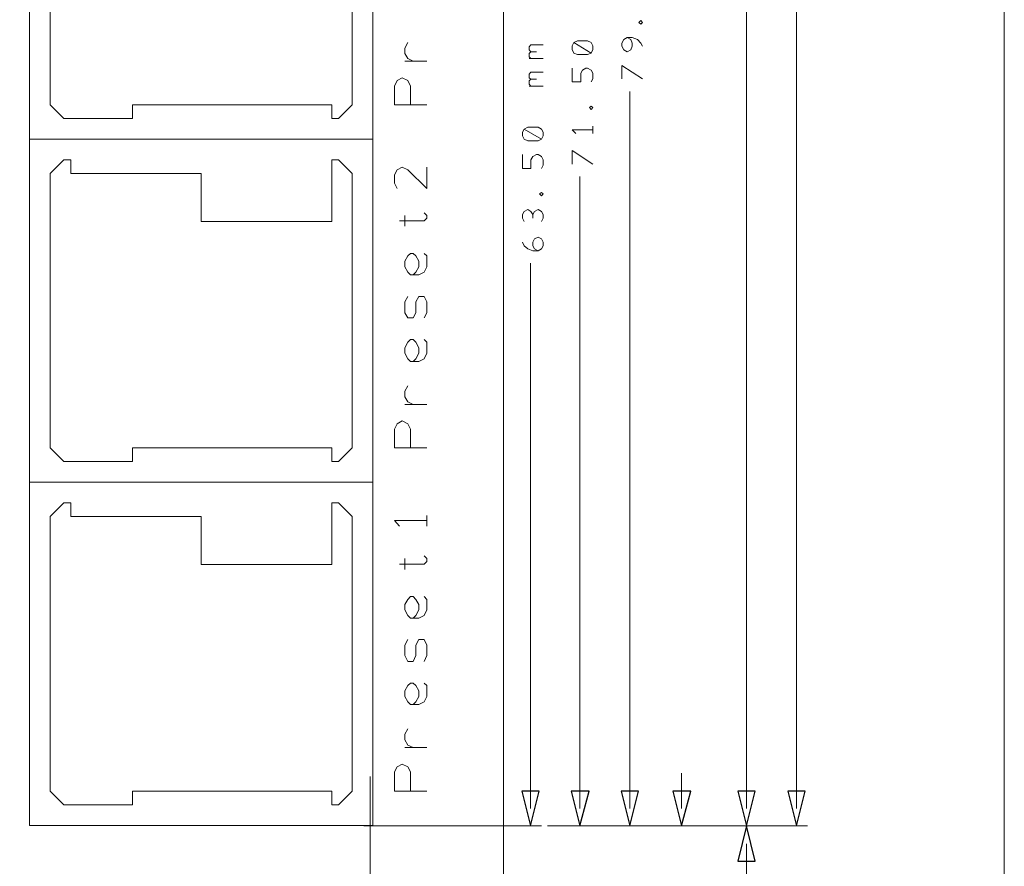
# Model space of a CAD drawing. Header units: millimetres. Extents: x -38 to 46, y -120 to 119.
# Tile 12 of 23: x 0 to 46, y -68 to -29. Entities that reach past the tile are written whole.
import ezdxf

# ---------------------------------------------------------------- set-up
doc = ezdxf.new("R2010")
doc.units = ezdxf.units.MM
doc.header["$MEASUREMENT"] = 0
doc.layers.add('Ebene 1', color=7, linetype='Continuous')

msp = doc.modelspace()

# ---------------------------------------------------------------- linework, layer by layer
at = {"layer": 'Ebene 1', "lineweight": 20}
for points, knots in [([(22.3873, 104.4081), (22.3873, 104.4081), (-37.6202, 104.4081), (-37.6202, 104.4081), (-37.6202, 104.4081), (-37.6202, 104.4081), (-37.6202, -109.9044), (-37.6202, -109.9044), (-37.6202, -109.9044), (-37.6202, -109.9044), (22.3873, -109.9044), (22.3873, -109.9044), (22.3873, -109.9044), (22.3873, -109.9044), (22.3873, 104.4081), (22.3873, 104.4081)], [0, 0, 0, 0, 0.2, 0.2, 0.2, 0.2, 0.4, 0.4, 0.4, 0.4, 0.6, 0.6, 0.6, 0.6, 1, 1, 1, 1]), ([(0.4798, -34.6569), (0.4798, -34.6569), (16.3548, -34.6569), (16.3548, -34.6569), (16.3548, -34.6569), (16.3548, -34.6569), (16.3548, -18.7819), (16.3548, -18.7819), (16.3548, -18.7819), (16.3548, -18.7819), (0.4798, -18.7819), (0.4798, -18.7819), (0.4798, -18.7819), (0.4798, -18.7819), (0.4798, -34.6569), (0.4798, -34.6569)], [0, 0, 0, 0, 0.2, 0.2, 0.2, 0.2, 0.4, 0.4, 0.4, 0.4, 0.6, 0.6, 0.6, 0.6, 1, 1, 1, 1]), ([(15.4023, -33.0694), (15.4023, -33.0694), (15.4023, -20.3694), (15.4023, -20.3694), (15.4023, -20.3694), (15.4023, -20.3694), (14.7673, -19.7344), (14.7673, -19.7344), (14.7673, -19.7344), (14.7673, -19.7344), (14.4498, -19.7344), (14.4498, -19.7344), (14.4498, -19.7344), (14.4498, -19.7344), (14.4498, -22.5919), (14.4498, -22.5919), (14.4498, -22.5919), (14.4498, -22.5919), (8.4173, -22.5919), (8.4173, -22.5919), (8.4173, -22.5919), (8.4173, -22.5919), (8.4173, -20.3694), (8.4173, -20.3694), (8.4173, -20.3694), (8.4173, -20.3694), (2.3848, -20.3694), (2.3848, -20.3694), (2.3848, -20.3694), (2.3848, -20.3694), (2.3848, -19.7344), (2.3848, -19.7344), (2.3848, -19.7344), (2.3848, -19.7344), (2.0673, -19.7344), (2.0673, -19.7344), (2.0673, -19.7344), (2.0673, -19.7344), (1.4323, -20.3694), (1.4323, -20.3694), (1.4323, -20.3694), (1.4323, -20.3694), (1.4323, -33.0694), (1.4323, -33.0694), (1.4323, -33.0694), (1.4323, -33.0694), (2.0673, -33.7044), (2.0673, -33.7044), (2.0673, -33.7044), (2.0673, -33.7044), (5.2423, -33.7044), (5.2423, -33.7044), (5.2423, -33.7044), (5.2423, -33.7044), (5.2423, -33.0694), (5.2423, -33.0694), (5.2423, -33.0694), (5.2423, -33.0694), (14.4498, -33.0694), (14.4498, -33.0694), (14.4498, -33.0694), (14.4498, -33.0694), (14.4498, -33.7044), (14.4498, -33.7044), (14.4498, -33.7044), (14.4498, -33.7044), (14.7673, -33.7044), (14.7673, -33.7044), (14.7673, -33.7044), (14.7673, -33.7044), (15.4023, -33.0694), (15.4023, -33.0694)], [0, 0, 0, 0, 0.0526316, 0.0526316, 0.0526316, 0.0526316, 0.1052632, 0.1052632, 0.1052632, 0.1052632, 0.1578947, 0.1578947, 0.1578947, 0.1578947, 0.2105263, 0.2105263, 0.2105263, 0.2105263, 0.2631579, 0.2631579, 0.2631579, 0.2631579, 0.3157895, 0.3157895, 0.3157895, 0.3157895, 0.3684211, 0.3684211, 0.3684211, 0.3684211, 0.4210526, 0.4210526, 0.4210526, 0.4210526, 0.4736842, 0.4736842, 0.4736842, 0.4736842, 0.5263158, 0.5263158, 0.5263158, 0.5263158, 0.5789474, 0.5789474, 0.5789474, 0.5789474, 0.6315789, 0.6315789, 0.6315789, 0.6315789, 0.6842105, 0.6842105, 0.6842105, 0.6842105, 0.7368421, 0.7368421, 0.7368421, 0.7368421, 0.7894737, 0.7894737, 0.7894737, 0.7894737, 0.8421053, 0.8421053, 0.8421053, 0.8421053, 0.8947368, 0.8947368, 0.8947368, 0.8947368, 1, 1, 1, 1]), ([(18.2174, -31.0586), (18.2174, -31.0586), (17.9634, -30.9316), (17.9634, -30.9316), (17.9634, -30.9316), (17.9634, -30.9316), (17.8364, -30.6987), (17.8364, -30.6987), (17.8364, -30.6987), (17.8364, -30.6987), (17.8364, -30.4447), (17.8364, -30.4447), (17.8364, -30.4447), (17.8364, -30.4447), (17.9634, -30.1907), (17.9634, -30.1907)], [0, 0, 0, 0, 0.2, 0.2, 0.2, 0.2, 0.4, 0.4, 0.4, 0.4, 0.6, 0.6, 0.6, 0.6, 1, 1, 1, 1]), ([(18.8524, -33.0694), (18.8524, -33.0694), (17.3496, -33.0694), (17.3496, -33.0694), (17.3496, -33.0694), (17.3496, -33.0694), (17.3496, -32.2016), (17.3496, -32.2016), (17.3496, -32.2016), (17.3496, -32.2016), (17.4766, -31.9476), (17.4766, -31.9476), (17.4766, -31.9476), (17.4766, -31.9476), (17.7094, -31.8206), (17.7094, -31.8206), (17.7094, -31.8206), (17.7094, -31.8206), (17.9634, -31.9476), (17.9634, -31.9476), (17.9634, -31.9476), (17.9634, -31.9476), (18.0904, -32.2016), (18.0904, -32.2016), (18.0904, -32.2016), (18.0904, -32.2016), (18.0904, -33.0694), (18.0904, -33.0694)], [0, 0, 0, 0, 0.125, 0.125, 0.125, 0.125, 0.25, 0.25, 0.25, 0.25, 0.375, 0.375, 0.375, 0.375, 0.5, 0.5, 0.5, 0.5, 0.625, 0.625, 0.625, 0.625, 0.75, 0.75, 0.75, 0.75, 1, 1, 1, 1]), ([(0.4798, -50.5319), (0.4798, -50.5319), (16.3548, -50.5319), (16.3548, -50.5319), (16.3548, -50.5319), (16.3548, -50.5319), (16.3548, -34.6569), (16.3548, -34.6569), (16.3548, -34.6569), (16.3548, -34.6569), (0.4798, -34.6569), (0.4798, -34.6569), (0.4798, -34.6569), (0.4798, -34.6569), (0.4798, -50.5319), (0.4798, -50.5319)], [0, 0, 0, 0, 0.2, 0.2, 0.2, 0.2, 0.4, 0.4, 0.4, 0.4, 0.6, 0.6, 0.6, 0.6, 1, 1, 1, 1]), ([(15.4023, -48.9444), (15.4023, -48.9444), (15.4023, -36.2444), (15.4023, -36.2444), (15.4023, -36.2444), (15.4023, -36.2444), (14.7673, -35.6094), (14.7673, -35.6094), (14.7673, -35.6094), (14.7673, -35.6094), (14.4498, -35.6094), (14.4498, -35.6094), (14.4498, -35.6094), (14.4498, -35.6094), (14.4498, -38.4669), (14.4498, -38.4669), (14.4498, -38.4669), (14.4498, -38.4669), (8.4173, -38.4669), (8.4173, -38.4669), (8.4173, -38.4669), (8.4173, -38.4669), (8.4173, -36.2444), (8.4173, -36.2444), (8.4173, -36.2444), (8.4173, -36.2444), (2.3848, -36.2444), (2.3848, -36.2444), (2.3848, -36.2444), (2.3848, -36.2444), (2.3848, -35.6094), (2.3848, -35.6094), (2.3848, -35.6094), (2.3848, -35.6094), (2.0673, -35.6094), (2.0673, -35.6094), (2.0673, -35.6094), (2.0673, -35.6094), (1.4323, -36.2444), (1.4323, -36.2444), (1.4323, -36.2444), (1.4323, -36.2444), (1.4323, -48.9444), (1.4323, -48.9444), (1.4323, -48.9444), (1.4323, -48.9444), (2.0673, -49.5794), (2.0673, -49.5794), (2.0673, -49.5794), (2.0673, -49.5794), (5.2423, -49.5794), (5.2423, -49.5794), (5.2423, -49.5794), (5.2423, -49.5794), (5.2423, -48.9444), (5.2423, -48.9444), (5.2423, -48.9444), (5.2423, -48.9444), (14.4498, -48.9444), (14.4498, -48.9444), (14.4498, -48.9444), (14.4498, -48.9444), (14.4498, -49.5794), (14.4498, -49.5794), (14.4498, -49.5794), (14.4498, -49.5794), (14.7673, -49.5794), (14.7673, -49.5794), (14.7673, -49.5794), (14.7673, -49.5794), (15.4023, -48.9444), (15.4023, -48.9444)], [0, 0, 0, 0, 0.0526316, 0.0526316, 0.0526316, 0.0526316, 0.1052632, 0.1052632, 0.1052632, 0.1052632, 0.1578947, 0.1578947, 0.1578947, 0.1578947, 0.2105263, 0.2105263, 0.2105263, 0.2105263, 0.2631579, 0.2631579, 0.2631579, 0.2631579, 0.3157895, 0.3157895, 0.3157895, 0.3157895, 0.3684211, 0.3684211, 0.3684211, 0.3684211, 0.4210526, 0.4210526, 0.4210526, 0.4210526, 0.4736842, 0.4736842, 0.4736842, 0.4736842, 0.5263158, 0.5263158, 0.5263158, 0.5263158, 0.5789474, 0.5789474, 0.5789474, 0.5789474, 0.6315789, 0.6315789, 0.6315789, 0.6315789, 0.6842105, 0.6842105, 0.6842105, 0.6842105, 0.7368421, 0.7368421, 0.7368421, 0.7368421, 0.7894737, 0.7894737, 0.7894737, 0.7894737, 0.8421053, 0.8421053, 0.8421053, 0.8421053, 0.8947368, 0.8947368, 0.8947368, 0.8947368, 1, 1, 1, 1]), ([(18.8524, -35.9481), (18.8524, -35.9481), (18.8524, -36.9429), (18.8524, -36.9429), (18.8524, -36.9429), (18.8524, -36.9429), (17.9634, -36.0751), (17.9634, -36.0751), (17.9634, -36.0751), (17.9634, -36.0751), (17.7094, -35.9481), (17.7094, -35.9481), (17.7094, -35.9481), (17.7094, -35.9481), (17.4766, -36.0751), (17.4766, -36.0751), (17.4766, -36.0751), (17.4766, -36.0751), (17.3496, -36.3079), (17.3496, -36.3079), (17.3496, -36.3079), (17.3496, -36.3079), (17.3496, -36.6889), (17.3496, -36.6889), (17.3496, -36.6889), (17.3496, -36.6889), (17.4766, -36.9429), (17.4766, -36.9429)], [0, 0, 0, 0, 0.125, 0.125, 0.125, 0.125, 0.25, 0.25, 0.25, 0.25, 0.375, 0.375, 0.375, 0.375, 0.5, 0.5, 0.5, 0.5, 0.625, 0.625, 0.625, 0.625, 0.75, 0.75, 0.75, 0.75, 1, 1, 1, 1]), ([(17.5824, -38.4457), (17.5824, -38.4457), (18.7254, -38.4457), (18.7254, -38.4457), (18.7254, -38.4457), (18.7254, -38.4457), (18.8524, -38.3187), (18.8524, -38.3187), (18.8524, -38.3187), (18.8524, -38.3187), (18.8524, -38.1917), (18.8524, -38.1917), (18.8524, -38.1917), (18.8524, -38.1917), (18.7254, -38.0647), (18.7254, -38.0647)], [0, 0, 0, 0, 0.2, 0.2, 0.2, 0.2, 0.4, 0.4, 0.4, 0.4, 0.6, 0.6, 0.6, 0.6, 1, 1, 1, 1]), ([(18.7254, -39.9486), (18.7254, -39.9486), (18.8524, -40.0544), (18.8524, -40.0544), (18.8524, -40.0544), (18.8524, -40.0544), (18.8524, -40.5624), (18.8524, -40.5624), (18.8524, -40.5624), (18.8524, -40.5624), (18.7254, -40.8164), (18.7254, -40.8164), (18.7254, -40.8164), (18.7254, -40.8164), (18.4714, -40.9434), (18.4714, -40.9434), (18.4714, -40.9434), (18.4714, -40.9434), (18.0904, -40.9434), (18.0904, -40.9434), (18.0904, -40.9434), (18.0904, -40.9434), (17.9634, -40.8164), (17.9634, -40.8164), (17.9634, -40.8164), (17.9634, -40.8164), (17.8364, -40.5624), (17.8364, -40.5624), (17.8364, -40.5624), (17.8364, -40.5624), (17.8364, -40.3084), (17.8364, -40.3084), (17.8364, -40.3084), (17.8364, -40.3084), (17.9634, -40.0544), (17.9634, -40.0544), (17.9634, -40.0544), (17.9634, -40.0544), (18.0904, -39.9486), (18.0904, -39.9486), (18.0904, -39.9486), (18.0904, -39.9486), (18.2174, -39.9486), (18.2174, -39.9486), (18.2174, -39.9486), (18.2174, -39.9486), (18.3444, -40.0544), (18.3444, -40.0544), (18.3444, -40.0544), (18.3444, -40.0544), (18.4714, -40.3084), (18.4714, -40.3084), (18.4714, -40.3084), (18.4714, -40.3084), (18.4714, -40.5624), (18.4714, -40.5624), (18.4714, -40.5624), (18.4714, -40.5624), (18.3444, -40.8164), (18.3444, -40.8164), (18.3444, -40.8164), (18.3444, -40.8164), (18.2174, -40.9434), (18.2174, -40.9434)], [0, 0, 0, 0, 0.0588235, 0.0588235, 0.0588235, 0.0588235, 0.1176471, 0.1176471, 0.1176471, 0.1176471, 0.1764706, 0.1764706, 0.1764706, 0.1764706, 0.2352941, 0.2352941, 0.2352941, 0.2352941, 0.2941176, 0.2941176, 0.2941176, 0.2941176, 0.3529412, 0.3529412, 0.3529412, 0.3529412, 0.4117647, 0.4117647, 0.4117647, 0.4117647, 0.4705882, 0.4705882, 0.4705882, 0.4705882, 0.5294118, 0.5294118, 0.5294118, 0.5294118, 0.5882353, 0.5882353, 0.5882353, 0.5882353, 0.6470588, 0.6470588, 0.6470588, 0.6470588, 0.7058824, 0.7058824, 0.7058824, 0.7058824, 0.7647059, 0.7647059, 0.7647059, 0.7647059, 0.8235294, 0.8235294, 0.8235294, 0.8235294, 0.8823529, 0.8823529, 0.8823529, 0.8823529, 1, 1, 1, 1]), ([(18.7254, -42.9331), (18.7254, -42.9331), (18.8524, -42.7002), (18.8524, -42.7002), (18.8524, -42.7002), (18.8524, -42.7002), (18.8524, -42.1922), (18.8524, -42.1922), (18.8524, -42.1922), (18.8524, -42.1922), (18.7254, -41.9382), (18.7254, -41.9382), (18.7254, -41.9382), (18.7254, -41.9382), (18.4714, -41.9382), (18.4714, -41.9382), (18.4714, -41.9382), (18.4714, -41.9382), (18.3444, -42.1922), (18.3444, -42.1922), (18.3444, -42.1922), (18.3444, -42.1922), (18.3444, -42.7002), (18.3444, -42.7002), (18.3444, -42.7002), (18.3444, -42.7002), (18.2174, -42.9331), (18.2174, -42.9331), (18.2174, -42.9331), (18.2174, -42.9331), (17.9634, -42.9331), (17.9634, -42.9331), (17.9634, -42.9331), (17.9634, -42.9331), (17.8364, -42.7002), (17.8364, -42.7002), (17.8364, -42.7002), (17.8364, -42.7002), (17.8364, -42.1922), (17.8364, -42.1922), (17.8364, -42.1922), (17.8364, -42.1922), (17.9634, -41.9382), (17.9634, -41.9382)], [0, 0, 0, 0, 0.0833333, 0.0833333, 0.0833333, 0.0833333, 0.1666667, 0.1666667, 0.1666667, 0.1666667, 0.25, 0.25, 0.25, 0.25, 0.3333333, 0.3333333, 0.3333333, 0.3333333, 0.4166667, 0.4166667, 0.4166667, 0.4166667, 0.5, 0.5, 0.5, 0.5, 0.5833333, 0.5833333, 0.5833333, 0.5833333, 0.6666667, 0.6666667, 0.6666667, 0.6666667, 0.75, 0.75, 0.75, 0.75, 0.8333333, 0.8333333, 0.8333333, 0.8333333, 1, 1, 1, 1]), ([(18.7254, -44.8169), (18.7254, -44.8169), (18.4714, -44.9439), (18.4714, -44.9439), (18.4714, -44.9439), (18.4714, -44.9439), (18.0904, -44.9439), (18.0904, -44.9439), (18.0904, -44.9439), (18.0904, -44.9439), (17.9634, -44.8169), (17.9634, -44.8169), (17.9634, -44.8169), (17.9634, -44.8169), (17.8364, -44.5629), (17.8364, -44.5629), (17.8364, -44.5629), (17.8364, -44.5629), (17.8364, -44.3089), (17.8364, -44.3089), (17.8364, -44.3089), (17.8364, -44.3089), (17.9634, -44.0549), (17.9634, -44.0549), (17.9634, -44.0549), (17.9634, -44.0549), (18.0904, -43.9279), (18.0904, -43.9279), (18.0904, -43.9279), (18.0904, -43.9279), (18.2174, -43.9279), (18.2174, -43.9279), (18.2174, -43.9279), (18.2174, -43.9279), (18.3444, -44.0549), (18.3444, -44.0549), (18.3444, -44.0549), (18.3444, -44.0549), (18.4714, -44.3089), (18.4714, -44.3089), (18.4714, -44.3089), (18.4714, -44.3089), (18.4714, -44.5629), (18.4714, -44.5629), (18.4714, -44.5629), (18.4714, -44.5629), (18.3444, -44.8169), (18.3444, -44.8169), (18.3444, -44.8169), (18.3444, -44.8169), (18.2174, -44.9439), (18.2174, -44.9439)], [0, 0, 0, 0, 0.0714286, 0.0714286, 0.0714286, 0.0714286, 0.1428571, 0.1428571, 0.1428571, 0.1428571, 0.2142857, 0.2142857, 0.2142857, 0.2142857, 0.2857143, 0.2857143, 0.2857143, 0.2857143, 0.3571429, 0.3571429, 0.3571429, 0.3571429, 0.4285714, 0.4285714, 0.4285714, 0.4285714, 0.5, 0.5, 0.5, 0.5, 0.5714286, 0.5714286, 0.5714286, 0.5714286, 0.6428571, 0.6428571, 0.6428571, 0.6428571, 0.7142857, 0.7142857, 0.7142857, 0.7142857, 0.7857143, 0.7857143, 0.7857143, 0.7857143, 0.8571429, 0.8571429, 0.8571429, 0.8571429, 1, 1, 1, 1]), ([(18.7254, -43.9279), (18.7254, -43.9279), (18.8524, -44.0549), (18.8524, -44.0549), (18.8524, -44.0549), (18.8524, -44.0549), (18.8524, -44.5629), (18.8524, -44.5629), (18.8524, -44.5629), (18.8524, -44.5629), (18.7254, -44.8169), (18.7254, -44.8169)], [0, 0, 0, 0, 0.25, 0.25, 0.25, 0.25, 0.5, 0.5, 0.5, 0.5, 1, 1, 1, 1]), ([(18.2174, -46.9336), (18.2174, -46.9336), (17.9634, -46.8066), (17.9634, -46.8066), (17.9634, -46.8066), (17.9634, -46.8066), (17.8364, -46.5737), (17.8364, -46.5737), (17.8364, -46.5737), (17.8364, -46.5737), (17.8364, -46.3197), (17.8364, -46.3197), (17.8364, -46.3197), (17.8364, -46.3197), (17.9634, -46.0657), (17.9634, -46.0657)], [0, 0, 0, 0, 0.2, 0.2, 0.2, 0.2, 0.4, 0.4, 0.4, 0.4, 0.6, 0.6, 0.6, 0.6, 1, 1, 1, 1]), ([(18.8524, -48.9444), (18.8524, -48.9444), (17.3496, -48.9444), (17.3496, -48.9444), (17.3496, -48.9444), (17.3496, -48.9444), (17.3496, -48.0766), (17.3496, -48.0766), (17.3496, -48.0766), (17.3496, -48.0766), (17.4766, -47.8226), (17.4766, -47.8226), (17.4766, -47.8226), (17.4766, -47.8226), (17.7094, -47.6956), (17.7094, -47.6956), (17.7094, -47.6956), (17.7094, -47.6956), (17.9634, -47.8226), (17.9634, -47.8226), (17.9634, -47.8226), (17.9634, -47.8226), (18.0904, -48.0766), (18.0904, -48.0766), (18.0904, -48.0766), (18.0904, -48.0766), (18.0904, -48.9444), (18.0904, -48.9444)], [0, 0, 0, 0, 0.125, 0.125, 0.125, 0.125, 0.25, 0.25, 0.25, 0.25, 0.375, 0.375, 0.375, 0.375, 0.5, 0.5, 0.5, 0.5, 0.625, 0.625, 0.625, 0.625, 0.75, 0.75, 0.75, 0.75, 1, 1, 1, 1]), ([(0.4798, -66.4069), (0.4798, -66.4069), (16.3548, -66.4069), (16.3548, -66.4069), (16.3548, -66.4069), (16.3548, -66.4069), (16.3548, -50.5319), (16.3548, -50.5319), (16.3548, -50.5319), (16.3548, -50.5319), (0.4798, -50.5319), (0.4798, -50.5319), (0.4798, -50.5319), (0.4798, -50.5319), (0.4798, -66.4069), (0.4798, -66.4069)], [0, 0, 0, 0, 0.2, 0.2, 0.2, 0.2, 0.4, 0.4, 0.4, 0.4, 0.6, 0.6, 0.6, 0.6, 1, 1, 1, 1]), ([(15.4023, -64.8194), (15.4023, -64.8194), (15.4023, -52.1194), (15.4023, -52.1194), (15.4023, -52.1194), (15.4023, -52.1194), (14.7673, -51.4844), (14.7673, -51.4844), (14.7673, -51.4844), (14.7673, -51.4844), (14.4498, -51.4844), (14.4498, -51.4844), (14.4498, -51.4844), (14.4498, -51.4844), (14.4498, -54.3419), (14.4498, -54.3419), (14.4498, -54.3419), (14.4498, -54.3419), (8.4173, -54.3419), (8.4173, -54.3419), (8.4173, -54.3419), (8.4173, -54.3419), (8.4173, -52.1194), (8.4173, -52.1194), (8.4173, -52.1194), (8.4173, -52.1194), (2.3848, -52.1194), (2.3848, -52.1194), (2.3848, -52.1194), (2.3848, -52.1194), (2.3848, -51.4844), (2.3848, -51.4844), (2.3848, -51.4844), (2.3848, -51.4844), (2.0673, -51.4844), (2.0673, -51.4844), (2.0673, -51.4844), (2.0673, -51.4844), (1.4323, -52.1194), (1.4323, -52.1194), (1.4323, -52.1194), (1.4323, -52.1194), (1.4323, -64.8194), (1.4323, -64.8194), (1.4323, -64.8194), (1.4323, -64.8194), (2.0673, -65.4544), (2.0673, -65.4544), (2.0673, -65.4544), (2.0673, -65.4544), (5.2423, -65.4544), (5.2423, -65.4544), (5.2423, -65.4544), (5.2423, -65.4544), (5.2423, -64.8194), (5.2423, -64.8194), (5.2423, -64.8194), (5.2423, -64.8194), (14.4498, -64.8194), (14.4498, -64.8194), (14.4498, -64.8194), (14.4498, -64.8194), (14.4498, -65.4544), (14.4498, -65.4544), (14.4498, -65.4544), (14.4498, -65.4544), (14.7673, -65.4544), (14.7673, -65.4544), (14.7673, -65.4544), (14.7673, -65.4544), (15.4023, -64.8194), (15.4023, -64.8194)], [0, 0, 0, 0, 0.0526316, 0.0526316, 0.0526316, 0.0526316, 0.1052632, 0.1052632, 0.1052632, 0.1052632, 0.1578947, 0.1578947, 0.1578947, 0.1578947, 0.2105263, 0.2105263, 0.2105263, 0.2105263, 0.2631579, 0.2631579, 0.2631579, 0.2631579, 0.3157895, 0.3157895, 0.3157895, 0.3157895, 0.3684211, 0.3684211, 0.3684211, 0.3684211, 0.4210526, 0.4210526, 0.4210526, 0.4210526, 0.4736842, 0.4736842, 0.4736842, 0.4736842, 0.5263158, 0.5263158, 0.5263158, 0.5263158, 0.5789474, 0.5789474, 0.5789474, 0.5789474, 0.6315789, 0.6315789, 0.6315789, 0.6315789, 0.6842105, 0.6842105, 0.6842105, 0.6842105, 0.7368421, 0.7368421, 0.7368421, 0.7368421, 0.7894737, 0.7894737, 0.7894737, 0.7894737, 0.8421053, 0.8421053, 0.8421053, 0.8421053, 0.8947368, 0.8947368, 0.8947368, 0.8947368, 1, 1, 1, 1]), ([(18.8524, -52.3099), (18.8524, -52.3099), (17.3496, -52.3099), (17.3496, -52.3099), (17.3496, -52.3099), (17.3496, -52.3099), (17.5824, -52.5639), (17.5824, -52.5639)], [0, 0, 0, 0, 0.3333333, 0.3333333, 0.3333333, 0.3333333, 1, 1, 1, 1]), ([(17.5824, -54.3207), (17.5824, -54.3207), (18.7254, -54.3207), (18.7254, -54.3207), (18.7254, -54.3207), (18.7254, -54.3207), (18.8524, -54.1937), (18.8524, -54.1937), (18.8524, -54.1937), (18.8524, -54.1937), (18.8524, -54.0667), (18.8524, -54.0667), (18.8524, -54.0667), (18.8524, -54.0667), (18.7254, -53.9397), (18.7254, -53.9397)], [0, 0, 0, 0, 0.2, 0.2, 0.2, 0.2, 0.4, 0.4, 0.4, 0.4, 0.6, 0.6, 0.6, 0.6, 1, 1, 1, 1]), ([(18.7254, -55.8236), (18.7254, -55.8236), (18.8524, -55.9506), (18.8524, -55.9506), (18.8524, -55.9506), (18.8524, -55.9506), (18.8524, -56.4374), (18.8524, -56.4374), (18.8524, -56.4374), (18.8524, -56.4374), (18.7254, -56.6914), (18.7254, -56.6914), (18.7254, -56.6914), (18.7254, -56.6914), (18.4714, -56.8184), (18.4714, -56.8184), (18.4714, -56.8184), (18.4714, -56.8184), (18.0904, -56.8184), (18.0904, -56.8184), (18.0904, -56.8184), (18.0904, -56.8184), (17.9634, -56.6914), (17.9634, -56.6914), (17.9634, -56.6914), (17.9634, -56.6914), (17.8364, -56.4374), (17.8364, -56.4374), (17.8364, -56.4374), (17.8364, -56.4374), (17.8364, -56.1834), (17.8364, -56.1834), (17.8364, -56.1834), (17.8364, -56.1834), (17.9634, -55.9506), (17.9634, -55.9506), (17.9634, -55.9506), (17.9634, -55.9506), (18.0904, -55.8236), (18.0904, -55.8236), (18.0904, -55.8236), (18.0904, -55.8236), (18.2174, -55.8236), (18.2174, -55.8236), (18.2174, -55.8236), (18.2174, -55.8236), (18.3444, -55.9506), (18.3444, -55.9506), (18.3444, -55.9506), (18.3444, -55.9506), (18.4714, -56.1834), (18.4714, -56.1834), (18.4714, -56.1834), (18.4714, -56.1834), (18.4714, -56.4374), (18.4714, -56.4374), (18.4714, -56.4374), (18.4714, -56.4374), (18.3444, -56.6914), (18.3444, -56.6914), (18.3444, -56.6914), (18.3444, -56.6914), (18.2174, -56.8184), (18.2174, -56.8184)], [0, 0, 0, 0, 0.0588235, 0.0588235, 0.0588235, 0.0588235, 0.1176471, 0.1176471, 0.1176471, 0.1176471, 0.1764706, 0.1764706, 0.1764706, 0.1764706, 0.2352941, 0.2352941, 0.2352941, 0.2352941, 0.2941176, 0.2941176, 0.2941176, 0.2941176, 0.3529412, 0.3529412, 0.3529412, 0.3529412, 0.4117647, 0.4117647, 0.4117647, 0.4117647, 0.4705882, 0.4705882, 0.4705882, 0.4705882, 0.5294118, 0.5294118, 0.5294118, 0.5294118, 0.5882353, 0.5882353, 0.5882353, 0.5882353, 0.6470588, 0.6470588, 0.6470588, 0.6470588, 0.7058824, 0.7058824, 0.7058824, 0.7058824, 0.7647059, 0.7647059, 0.7647059, 0.7647059, 0.8235294, 0.8235294, 0.8235294, 0.8235294, 0.8823529, 0.8823529, 0.8823529, 0.8823529, 1, 1, 1, 1]), ([(18.7254, -58.8292), (18.7254, -58.8292), (18.8524, -58.5541), (18.8524, -58.5541), (18.8524, -58.5541), (18.8524, -58.5541), (18.8524, -58.0672), (18.8524, -58.0672), (18.8524, -58.0672), (18.8524, -58.0672), (18.7254, -57.8132), (18.7254, -57.8132), (18.7254, -57.8132), (18.7254, -57.8132), (18.4714, -57.8132), (18.4714, -57.8132), (18.4714, -57.8132), (18.4714, -57.8132), (18.3444, -58.0672), (18.3444, -58.0672), (18.3444, -58.0672), (18.3444, -58.0672), (18.3444, -58.5541), (18.3444, -58.5541), (18.3444, -58.5541), (18.3444, -58.5541), (18.2174, -58.8292), (18.2174, -58.8292), (18.2174, -58.8292), (18.2174, -58.8292), (17.9634, -58.8292), (17.9634, -58.8292), (17.9634, -58.8292), (17.9634, -58.8292), (17.8364, -58.5541), (17.8364, -58.5541), (17.8364, -58.5541), (17.8364, -58.5541), (17.8364, -58.0672), (17.8364, -58.0672), (17.8364, -58.0672), (17.8364, -58.0672), (17.9634, -57.8132), (17.9634, -57.8132)], [0, 0, 0, 0, 0.0833333, 0.0833333, 0.0833333, 0.0833333, 0.1666667, 0.1666667, 0.1666667, 0.1666667, 0.25, 0.25, 0.25, 0.25, 0.3333333, 0.3333333, 0.3333333, 0.3333333, 0.4166667, 0.4166667, 0.4166667, 0.4166667, 0.5, 0.5, 0.5, 0.5, 0.5833333, 0.5833333, 0.5833333, 0.5833333, 0.6666667, 0.6666667, 0.6666667, 0.6666667, 0.75, 0.75, 0.75, 0.75, 0.8333333, 0.8333333, 0.8333333, 0.8333333, 1, 1, 1, 1]), ([(18.7254, -59.8241), (18.7254, -59.8241), (18.8524, -59.9299), (18.8524, -59.9299), (18.8524, -59.9299), (18.8524, -59.9299), (18.8524, -60.4379), (18.8524, -60.4379), (18.8524, -60.4379), (18.8524, -60.4379), (18.7254, -60.6919), (18.7254, -60.6919), (18.7254, -60.6919), (18.7254, -60.6919), (18.4714, -60.8189), (18.4714, -60.8189), (18.4714, -60.8189), (18.4714, -60.8189), (18.0904, -60.8189), (18.0904, -60.8189), (18.0904, -60.8189), (18.0904, -60.8189), (17.9634, -60.6919), (17.9634, -60.6919), (17.9634, -60.6919), (17.9634, -60.6919), (17.8364, -60.4379), (17.8364, -60.4379), (17.8364, -60.4379), (17.8364, -60.4379), (17.8364, -60.1839), (17.8364, -60.1839), (17.8364, -60.1839), (17.8364, -60.1839), (17.9634, -59.9299), (17.9634, -59.9299), (17.9634, -59.9299), (17.9634, -59.9299), (18.0904, -59.8241), (18.0904, -59.8241), (18.0904, -59.8241), (18.0904, -59.8241), (18.2174, -59.8241), (18.2174, -59.8241), (18.2174, -59.8241), (18.2174, -59.8241), (18.3444, -59.9299), (18.3444, -59.9299), (18.3444, -59.9299), (18.3444, -59.9299), (18.4714, -60.1839), (18.4714, -60.1839), (18.4714, -60.1839), (18.4714, -60.1839), (18.4714, -60.4379), (18.4714, -60.4379), (18.4714, -60.4379), (18.4714, -60.4379), (18.3444, -60.6919), (18.3444, -60.6919), (18.3444, -60.6919), (18.3444, -60.6919), (18.2174, -60.8189), (18.2174, -60.8189)], [0, 0, 0, 0, 0.0588235, 0.0588235, 0.0588235, 0.0588235, 0.1176471, 0.1176471, 0.1176471, 0.1176471, 0.1764706, 0.1764706, 0.1764706, 0.1764706, 0.2352941, 0.2352941, 0.2352941, 0.2352941, 0.2941176, 0.2941176, 0.2941176, 0.2941176, 0.3529412, 0.3529412, 0.3529412, 0.3529412, 0.4117647, 0.4117647, 0.4117647, 0.4117647, 0.4705882, 0.4705882, 0.4705882, 0.4705882, 0.5294118, 0.5294118, 0.5294118, 0.5294118, 0.5882353, 0.5882353, 0.5882353, 0.5882353, 0.6470588, 0.6470588, 0.6470588, 0.6470588, 0.7058824, 0.7058824, 0.7058824, 0.7058824, 0.7647059, 0.7647059, 0.7647059, 0.7647059, 0.8235294, 0.8235294, 0.8235294, 0.8235294, 0.8823529, 0.8823529, 0.8823529, 0.8823529, 1, 1, 1, 1]), ([(18.2174, -62.8086), (18.2174, -62.8086), (17.9634, -62.7027), (17.9634, -62.7027), (17.9634, -62.7027), (17.9634, -62.7027), (17.8364, -62.4487), (17.8364, -62.4487), (17.8364, -62.4487), (17.8364, -62.4487), (17.8364, -62.1947), (17.8364, -62.1947), (17.8364, -62.1947), (17.8364, -62.1947), (17.9634, -61.9407), (17.9634, -61.9407)], [0, 0, 0, 0, 0.2, 0.2, 0.2, 0.2, 0.4, 0.4, 0.4, 0.4, 0.6, 0.6, 0.6, 0.6, 1, 1, 1, 1]), ([(18.8524, -64.8194), (18.8524, -64.8194), (17.3496, -64.8194), (17.3496, -64.8194), (17.3496, -64.8194), (17.3496, -64.8194), (17.3496, -63.9304), (17.3496, -63.9304), (17.3496, -63.9304), (17.3496, -63.9304), (17.4766, -63.6976), (17.4766, -63.6976), (17.4766, -63.6976), (17.4766, -63.6976), (17.7094, -63.5706), (17.7094, -63.5706), (17.7094, -63.5706), (17.7094, -63.5706), (17.9634, -63.6976), (17.9634, -63.6976), (17.9634, -63.6976), (17.9634, -63.6976), (18.0904, -63.9304), (18.0904, -63.9304), (18.0904, -63.9304), (18.0904, -63.9304), (18.0904, -64.8194), (18.0904, -64.8194)], [0, 0, 0, 0, 0.125, 0.125, 0.125, 0.125, 0.25, 0.25, 0.25, 0.25, 0.375, 0.375, 0.375, 0.375, 0.5, 0.5, 0.5, 0.5, 0.625, 0.625, 0.625, 0.625, 0.75, 0.75, 0.75, 0.75, 1, 1, 1, 1])]:
    msp.add_open_spline(points, degree=3, knots=knots, dxfattribs=at)
for points in [[(35.9339, -65.6237), (35.9339, -65.6237), (35.9339, 2.6176), (35.9339, 2.6176)], [(33.6268, -65.6237), (33.6268, -65.6237), (33.6268, -1.3406), (33.6268, -1.3406)], [(45.5436, -89.4151), (45.5436, -89.4151), (45.5436, -1.3406), (45.5436, -1.3406)], [(18.8524, -31.0586), (18.8524, -31.0586), (17.8364, -31.0586), (17.8364, -31.0586)], [(28.2293, -65.6237), (28.2293, -65.6237), (28.2293, -32.4556), (28.2293, -32.4556)], [(25.9221, -65.6237), (25.9221, -65.6237), (25.9221, -36.3926), (25.9221, -36.3926)], [(17.8364, -38.6786), (17.8364, -38.6786), (17.8364, -38.1917), (17.8364, -38.1917)], [(23.6361, -65.6237), (23.6361, -65.6237), (23.6361, -40.3931), (23.6361, -40.3931)], [(18.8524, -46.9336), (18.8524, -46.9336), (17.8364, -46.9336), (17.8364, -46.9336)], [(18.8524, -52.5639), (18.8524, -52.5639), (18.8524, -52.0771), (18.8524, -52.0771)], [(17.8364, -54.5747), (17.8364, -54.5747), (17.8364, -54.0667), (17.8364, -54.0667)], [(18.8524, -62.8086), (18.8524, -62.8086), (17.8364, -62.8086), (17.8364, -62.8086)], [(30.6211, -65.6237), (30.6211, -65.6237), (30.6211, -63.9939), (30.6211, -63.9939)], [(33.6268, -67.2536), (33.6268, -67.2536), (33.6268, -72.7357), (33.6268, -72.7357)]]:
    msp.add_open_spline(points, degree=3, dxfattribs=at)
at = {"layer": 'Ebene 1', "lineweight": 13}
for points, knots in [([(28.8219, -29.2594), (28.8219, -29.2594), (28.7373, -29.1747), (28.7373, -29.1747), (28.7373, -29.1747), (28.7373, -29.1747), (28.6526, -29.2594), (28.6526, -29.2594), (28.6526, -29.2594), (28.6526, -29.2594), (28.7373, -29.3441), (28.7373, -29.3441), (28.7373, -29.3441), (28.7373, -29.3441), (28.8219, -29.2594), (28.8219, -29.2594)], [0, 0, 0, 0, 0.2, 0.2, 0.2, 0.2, 0.4, 0.4, 0.4, 0.4, 0.6, 0.6, 0.6, 0.6, 1, 1, 1, 1]), ([(27.9541, -30.0426), (27.9541, -30.0426), (27.8694, -30.2119), (27.8694, -30.2119), (27.8694, -30.2119), (27.8694, -30.2119), (27.8694, -30.3601), (27.8694, -30.3601), (27.8694, -30.3601), (27.8694, -30.3601), (27.9541, -30.5294), (27.9541, -30.5294), (27.9541, -30.5294), (27.9541, -30.5294), (28.1023, -30.6141), (28.1023, -30.6141), (28.1023, -30.6141), (28.1023, -30.6141), (28.2716, -30.5294), (28.2716, -30.5294), (28.2716, -30.5294), (28.2716, -30.5294), (28.3351, -30.3601), (28.3351, -30.3601), (28.3351, -30.3601), (28.3351, -30.3601), (28.3351, -30.2119), (28.3351, -30.2119), (28.3351, -30.2119), (28.3351, -30.2119), (28.2716, -30.0426), (28.2716, -30.0426), (28.2716, -30.0426), (28.2716, -30.0426), (28.1023, -29.9579), (28.1023, -29.9579)], [0, 0, 0, 0, 0.1, 0.1, 0.1, 0.1, 0.2, 0.2, 0.2, 0.2, 0.3, 0.3, 0.3, 0.3, 0.4, 0.4, 0.4, 0.4, 0.5, 0.5, 0.5, 0.5, 0.6, 0.6, 0.6, 0.6, 0.7, 0.7, 0.7, 0.7, 0.8, 0.8, 0.8, 0.8, 1, 1, 1, 1]), ([(28.8219, -30.3601), (28.8219, -30.3601), (28.7373, -30.2119), (28.7373, -30.2119), (28.7373, -30.2119), (28.7373, -30.2119), (28.5891, -30.0426), (28.5891, -30.0426), (28.5891, -30.0426), (28.5891, -30.0426), (28.3351, -29.9579), (28.3351, -29.9579), (28.3351, -29.9579), (28.3351, -29.9579), (28.1023, -29.9579), (28.1023, -29.9579), (28.1023, -29.9579), (28.1023, -29.9579), (27.9541, -30.0426), (27.9541, -30.0426)], [0, 0, 0, 0, 0.1666667, 0.1666667, 0.1666667, 0.1666667, 0.3333333, 0.3333333, 0.3333333, 0.3333333, 0.5, 0.5, 0.5, 0.5, 0.6666667, 0.6666667, 0.6666667, 0.6666667, 1, 1, 1, 1]), ([(23.6573, -30.6141), (23.6573, -30.6141), (23.5726, -30.5294), (23.5726, -30.5294), (23.5726, -30.5294), (23.5726, -30.5294), (23.5726, -30.3812), (23.5726, -30.3812), (23.5726, -30.3812), (23.5726, -30.3812), (23.6573, -30.2966), (23.6573, -30.2966), (23.6573, -30.2966), (23.6573, -30.2966), (24.2288, -30.2966), (24.2288, -30.2966)], [0, 0, 0, 0, 0.2, 0.2, 0.2, 0.2, 0.4, 0.4, 0.4, 0.4, 0.6, 0.6, 0.6, 0.6, 1, 1, 1, 1]), ([(26.4513, -30.6776), (26.4513, -30.6776), (26.5148, -30.5082), (26.5148, -30.5082), (26.5148, -30.5082), (26.5148, -30.5082), (26.5148, -30.3389), (26.5148, -30.3389), (26.5148, -30.3389), (26.5148, -30.3389), (26.4513, -30.1907), (26.4513, -30.1907), (26.4513, -30.1907), (26.4513, -30.1907), (26.2819, -30.1061), (26.2819, -30.1061), (26.2819, -30.1061), (26.2819, -30.1061), (25.8163, -30.1061), (25.8163, -30.1061), (25.8163, -30.1061), (25.8163, -30.1061), (25.6469, -30.1907), (25.6469, -30.1907), (25.6469, -30.1907), (25.6469, -30.1907), (25.5623, -30.3389), (25.5623, -30.3389), (25.5623, -30.3389), (25.5623, -30.3389), (25.5623, -30.5082), (25.5623, -30.5082), (25.5623, -30.5082), (25.5623, -30.5082), (25.6469, -30.6776), (25.6469, -30.6776), (25.6469, -30.6776), (25.6469, -30.6776), (25.8163, -30.7411), (25.8163, -30.7411), (25.8163, -30.7411), (25.8163, -30.7411), (26.2819, -30.7411), (26.2819, -30.7411), (26.2819, -30.7411), (26.2819, -30.7411), (26.4513, -30.6776), (26.4513, -30.6776), (26.4513, -30.6776), (26.4513, -30.6776), (25.6469, -30.1907), (25.6469, -30.1907)], [0, 0, 0, 0, 0.0714286, 0.0714286, 0.0714286, 0.0714286, 0.1428571, 0.1428571, 0.1428571, 0.1428571, 0.2142857, 0.2142857, 0.2142857, 0.2142857, 0.2857143, 0.2857143, 0.2857143, 0.2857143, 0.3571429, 0.3571429, 0.3571429, 0.3571429, 0.4285714, 0.4285714, 0.4285714, 0.4285714, 0.5, 0.5, 0.5, 0.5, 0.5714286, 0.5714286, 0.5714286, 0.5714286, 0.6428571, 0.6428571, 0.6428571, 0.6428571, 0.7142857, 0.7142857, 0.7142857, 0.7142857, 0.7857143, 0.7857143, 0.7857143, 0.7857143, 0.8571429, 0.8571429, 0.8571429, 0.8571429, 1, 1, 1, 1]), ([(23.6573, -30.9316), (23.6573, -30.9316), (23.5726, -30.8469), (23.5726, -30.8469), (23.5726, -30.8469), (23.5726, -30.8469), (23.5726, -30.6987), (23.5726, -30.6987), (23.5726, -30.6987), (23.5726, -30.6987), (23.6573, -30.6141), (23.6573, -30.6141), (23.6573, -30.6141), (23.6573, -30.6141), (23.9113, -30.6141), (23.9113, -30.6141)], [0, 0, 0, 0, 0.2, 0.2, 0.2, 0.2, 0.4, 0.4, 0.4, 0.4, 0.6, 0.6, 0.6, 0.6, 1, 1, 1, 1]), ([(26.4513, -32.0111), (26.4513, -32.0111), (26.5148, -31.8629), (26.5148, -31.8629), (26.5148, -31.8629), (26.5148, -31.8629), (26.5148, -31.6089), (26.5148, -31.6089), (26.5148, -31.6089), (26.5148, -31.6089), (26.4513, -31.4607), (26.4513, -31.4607), (26.4513, -31.4607), (26.4513, -31.4607), (26.2819, -31.3761), (26.2819, -31.3761), (26.2819, -31.3761), (26.2819, -31.3761), (26.1973, -31.3761), (26.1973, -31.3761), (26.1973, -31.3761), (26.1973, -31.3761), (26.0491, -31.4607), (26.0491, -31.4607), (26.0491, -31.4607), (26.0491, -31.4607), (25.9644, -31.6089), (25.9644, -31.6089), (25.9644, -31.6089), (25.9644, -31.6089), (25.9644, -32.0111), (25.9644, -32.0111), (25.9644, -32.0111), (25.9644, -32.0111), (25.5623, -32.0111), (25.5623, -32.0111), (25.5623, -32.0111), (25.5623, -32.0111), (25.5623, -31.3761), (25.5623, -31.3761)], [0, 0, 0, 0, 0.0909091, 0.0909091, 0.0909091, 0.0909091, 0.1818182, 0.1818182, 0.1818182, 0.1818182, 0.2727273, 0.2727273, 0.2727273, 0.2727273, 0.3636364, 0.3636364, 0.3636364, 0.3636364, 0.4545455, 0.4545455, 0.4545455, 0.4545455, 0.5454545, 0.5454545, 0.5454545, 0.5454545, 0.6363636, 0.6363636, 0.6363636, 0.6363636, 0.7272727, 0.7272727, 0.7272727, 0.7272727, 0.8181818, 0.8181818, 0.8181818, 0.8181818, 1, 1, 1, 1]), ([(28.8219, -31.8629), (28.8219, -31.8629), (27.8694, -31.2491), (27.8694, -31.2491), (27.8694, -31.2491), (27.8694, -31.2491), (27.8694, -31.8629), (27.8694, -31.8629)], [0, 0, 0, 0, 0.3333333, 0.3333333, 0.3333333, 0.3333333, 1, 1, 1, 1]), ([(23.6573, -31.8841), (23.6573, -31.8841), (23.5726, -31.8206), (23.5726, -31.8206), (23.5726, -31.8206), (23.5726, -31.8206), (23.5726, -31.6512), (23.5726, -31.6512), (23.5726, -31.6512), (23.5726, -31.6512), (23.6573, -31.5666), (23.6573, -31.5666), (23.6573, -31.5666), (23.6573, -31.5666), (24.2288, -31.5666), (24.2288, -31.5666)], [0, 0, 0, 0, 0.2, 0.2, 0.2, 0.2, 0.4, 0.4, 0.4, 0.4, 0.6, 0.6, 0.6, 0.6, 1, 1, 1, 1]), ([(23.6573, -32.2016), (23.6573, -32.2016), (23.5726, -32.1169), (23.5726, -32.1169), (23.5726, -32.1169), (23.5726, -32.1169), (23.5726, -31.9687), (23.5726, -31.9687), (23.5726, -31.9687), (23.5726, -31.9687), (23.6573, -31.8841), (23.6573, -31.8841), (23.6573, -31.8841), (23.6573, -31.8841), (23.9113, -31.8841), (23.9113, -31.8841)], [0, 0, 0, 0, 0.2, 0.2, 0.2, 0.2, 0.4, 0.4, 0.4, 0.4, 0.6, 0.6, 0.6, 0.6, 1, 1, 1, 1]), ([(26.5148, -33.1964), (26.5148, -33.1964), (26.4513, -33.1329), (26.4513, -33.1329), (26.4513, -33.1329), (26.4513, -33.1329), (26.3666, -33.1964), (26.3666, -33.1964), (26.3666, -33.1964), (26.3666, -33.1964), (26.4513, -33.2811), (26.4513, -33.2811), (26.4513, -33.2811), (26.4513, -33.2811), (26.5148, -33.1964), (26.5148, -33.1964)], [0, 0, 0, 0, 0.2, 0.2, 0.2, 0.2, 0.4, 0.4, 0.4, 0.4, 0.6, 0.6, 0.6, 0.6, 1, 1, 1, 1]), ([(24.1441, -34.6569), (24.1441, -34.6569), (24.2288, -34.5087), (24.2288, -34.5087), (24.2288, -34.5087), (24.2288, -34.5087), (24.2288, -34.3394), (24.2288, -34.3394), (24.2288, -34.3394), (24.2288, -34.3394), (24.1441, -34.1912), (24.1441, -34.1912), (24.1441, -34.1912), (24.1441, -34.1912), (23.9959, -34.1066), (23.9959, -34.1066), (23.9959, -34.1066), (23.9959, -34.1066), (23.5091, -34.1066), (23.5091, -34.1066), (23.5091, -34.1066), (23.5091, -34.1066), (23.3398, -34.1912), (23.3398, -34.1912), (23.3398, -34.1912), (23.3398, -34.1912), (23.2763, -34.3394), (23.2763, -34.3394), (23.2763, -34.3394), (23.2763, -34.3394), (23.2763, -34.5087), (23.2763, -34.5087), (23.2763, -34.5087), (23.2763, -34.5087), (23.3398, -34.6569), (23.3398, -34.6569), (23.3398, -34.6569), (23.3398, -34.6569), (23.5091, -34.7416), (23.5091, -34.7416), (23.5091, -34.7416), (23.5091, -34.7416), (23.9959, -34.7416), (23.9959, -34.7416), (23.9959, -34.7416), (23.9959, -34.7416), (24.1441, -34.6569), (24.1441, -34.6569), (24.1441, -34.6569), (24.1441, -34.6569), (23.3398, -34.1912), (23.3398, -34.1912)], [0, 0, 0, 0, 0.0714286, 0.0714286, 0.0714286, 0.0714286, 0.1428571, 0.1428571, 0.1428571, 0.1428571, 0.2142857, 0.2142857, 0.2142857, 0.2142857, 0.2857143, 0.2857143, 0.2857143, 0.2857143, 0.3571429, 0.3571429, 0.3571429, 0.3571429, 0.4285714, 0.4285714, 0.4285714, 0.4285714, 0.5, 0.5, 0.5, 0.5, 0.5714286, 0.5714286, 0.5714286, 0.5714286, 0.6428571, 0.6428571, 0.6428571, 0.6428571, 0.7142857, 0.7142857, 0.7142857, 0.7142857, 0.7857143, 0.7857143, 0.7857143, 0.7857143, 0.8571429, 0.8571429, 0.8571429, 0.8571429, 1, 1, 1, 1]), ([(26.5148, -34.2336), (26.5148, -34.2336), (25.5623, -34.2336), (25.5623, -34.2336), (25.5623, -34.2336), (25.5623, -34.2336), (25.7316, -34.4029), (25.7316, -34.4029)], [0, 0, 0, 0, 0.3333333, 0.3333333, 0.3333333, 0.3333333, 1, 1, 1, 1]), ([(24.1441, -36.0116), (24.1441, -36.0116), (24.2288, -35.8634), (24.2288, -35.8634), (24.2288, -35.8634), (24.2288, -35.8634), (24.2288, -35.6094), (24.2288, -35.6094), (24.2288, -35.6094), (24.2288, -35.6094), (24.1441, -35.4612), (24.1441, -35.4612), (24.1441, -35.4612), (24.1441, -35.4612), (23.9959, -35.3766), (23.9959, -35.3766), (23.9959, -35.3766), (23.9959, -35.3766), (23.9113, -35.3766), (23.9113, -35.3766), (23.9113, -35.3766), (23.9113, -35.3766), (23.7419, -35.4612), (23.7419, -35.4612), (23.7419, -35.4612), (23.7419, -35.4612), (23.6573, -35.6094), (23.6573, -35.6094), (23.6573, -35.6094), (23.6573, -35.6094), (23.6573, -36.0116), (23.6573, -36.0116), (23.6573, -36.0116), (23.6573, -36.0116), (23.2763, -36.0116), (23.2763, -36.0116), (23.2763, -36.0116), (23.2763, -36.0116), (23.2763, -35.3766), (23.2763, -35.3766)], [0, 0, 0, 0, 0.0909091, 0.0909091, 0.0909091, 0.0909091, 0.1818182, 0.1818182, 0.1818182, 0.1818182, 0.2727273, 0.2727273, 0.2727273, 0.2727273, 0.3636364, 0.3636364, 0.3636364, 0.3636364, 0.4545455, 0.4545455, 0.4545455, 0.4545455, 0.5454545, 0.5454545, 0.5454545, 0.5454545, 0.6363636, 0.6363636, 0.6363636, 0.6363636, 0.7272727, 0.7272727, 0.7272727, 0.7272727, 0.8181818, 0.8181818, 0.8181818, 0.8181818, 1, 1, 1, 1]), ([(26.5148, -35.8211), (26.5148, -35.8211), (25.5623, -35.1861), (25.5623, -35.1861), (25.5623, -35.1861), (25.5623, -35.1861), (25.5623, -35.8211), (25.5623, -35.8211)], [0, 0, 0, 0, 0.3333333, 0.3333333, 0.3333333, 0.3333333, 1, 1, 1, 1]), ([(24.2288, -37.1969), (24.2288, -37.1969), (24.1441, -37.1334), (24.1441, -37.1334), (24.1441, -37.1334), (24.1441, -37.1334), (24.0594, -37.1969), (24.0594, -37.1969), (24.0594, -37.1969), (24.0594, -37.1969), (24.1441, -37.2816), (24.1441, -37.2816), (24.1441, -37.2816), (24.1441, -37.2816), (24.2288, -37.1969), (24.2288, -37.1969)], [0, 0, 0, 0, 0.2, 0.2, 0.2, 0.2, 0.4, 0.4, 0.4, 0.4, 0.6, 0.6, 0.6, 0.6, 1, 1, 1, 1]), ([(23.7419, -38.1494), (23.7419, -38.1494), (23.6573, -38.0012), (23.6573, -38.0012), (23.6573, -38.0012), (23.6573, -38.0012), (23.5091, -37.9166), (23.5091, -37.9166), (23.5091, -37.9166), (23.5091, -37.9166), (23.3398, -38.0012), (23.3398, -38.0012), (23.3398, -38.0012), (23.3398, -38.0012), (23.2763, -38.1494), (23.2763, -38.1494), (23.2763, -38.1494), (23.2763, -38.1494), (23.2763, -38.3187), (23.2763, -38.3187), (23.2763, -38.3187), (23.2763, -38.3187), (23.3398, -38.4669), (23.3398, -38.4669)], [0, 0, 0, 0, 0.1428571, 0.1428571, 0.1428571, 0.1428571, 0.2857143, 0.2857143, 0.2857143, 0.2857143, 0.4285714, 0.4285714, 0.4285714, 0.4285714, 0.5714286, 0.5714286, 0.5714286, 0.5714286, 0.7142857, 0.7142857, 0.7142857, 0.7142857, 1, 1, 1, 1]), ([(24.1441, -38.4669), (24.1441, -38.4669), (24.2288, -38.3187), (24.2288, -38.3187), (24.2288, -38.3187), (24.2288, -38.3187), (24.2288, -38.1494), (24.2288, -38.1494), (24.2288, -38.1494), (24.2288, -38.1494), (24.1441, -38.0012), (24.1441, -38.0012), (24.1441, -38.0012), (24.1441, -38.0012), (23.9959, -37.9166), (23.9959, -37.9166), (23.9959, -37.9166), (23.9959, -37.9166), (23.8266, -38.0012), (23.8266, -38.0012), (23.8266, -38.0012), (23.8266, -38.0012), (23.7419, -38.1494), (23.7419, -38.1494), (23.7419, -38.1494), (23.7419, -38.1494), (23.7419, -38.3187), (23.7419, -38.3187)], [0, 0, 0, 0, 0.125, 0.125, 0.125, 0.125, 0.25, 0.25, 0.25, 0.25, 0.375, 0.375, 0.375, 0.375, 0.5, 0.5, 0.5, 0.5, 0.625, 0.625, 0.625, 0.625, 0.75, 0.75, 0.75, 0.75, 1, 1, 1, 1]), ([(23.9959, -39.8216), (23.9959, -39.8216), (23.8266, -39.7369), (23.8266, -39.7369), (23.8266, -39.7369), (23.8266, -39.7369), (23.7419, -39.5887), (23.7419, -39.5887), (23.7419, -39.5887), (23.7419, -39.5887), (23.7419, -39.4194), (23.7419, -39.4194), (23.7419, -39.4194), (23.7419, -39.4194), (23.8266, -39.2712), (23.8266, -39.2712), (23.8266, -39.2712), (23.8266, -39.2712), (23.9959, -39.1866), (23.9959, -39.1866), (23.9959, -39.1866), (23.9959, -39.1866), (24.1441, -39.2712), (24.1441, -39.2712), (24.1441, -39.2712), (24.1441, -39.2712), (24.2288, -39.4194), (24.2288, -39.4194), (24.2288, -39.4194), (24.2288, -39.4194), (24.2288, -39.5887), (24.2288, -39.5887), (24.2288, -39.5887), (24.2288, -39.5887), (24.1441, -39.7369), (24.1441, -39.7369), (24.1441, -39.7369), (24.1441, -39.7369), (23.9959, -39.8216), (23.9959, -39.8216), (23.9959, -39.8216), (23.9959, -39.8216), (23.7419, -39.8216), (23.7419, -39.8216), (23.7419, -39.8216), (23.7419, -39.8216), (23.5091, -39.7369), (23.5091, -39.7369), (23.5091, -39.7369), (23.5091, -39.7369), (23.3398, -39.5887), (23.3398, -39.5887), (23.3398, -39.5887), (23.3398, -39.5887), (23.2763, -39.4194), (23.2763, -39.4194)], [0, 0, 0, 0, 0.0666667, 0.0666667, 0.0666667, 0.0666667, 0.1333333, 0.1333333, 0.1333333, 0.1333333, 0.2, 0.2, 0.2, 0.2, 0.2666667, 0.2666667, 0.2666667, 0.2666667, 0.3333333, 0.3333333, 0.3333333, 0.3333333, 0.4, 0.4, 0.4, 0.4, 0.4666667, 0.4666667, 0.4666667, 0.4666667, 0.5333333, 0.5333333, 0.5333333, 0.5333333, 0.6, 0.6, 0.6, 0.6, 0.6666667, 0.6666667, 0.6666667, 0.6666667, 0.7333333, 0.7333333, 0.7333333, 0.7333333, 0.8, 0.8, 0.8, 0.8, 0.8666667, 0.8666667, 0.8666667, 0.8666667, 1, 1, 1, 1])]:
    msp.add_open_spline(points, degree=3, knots=knots, dxfattribs=at)
for points in [[(24.2288, -30.9316), (24.2288, -30.9316), (23.5726, -30.9316), (23.5726, -30.9316)], [(24.2288, -32.2016), (24.2288, -32.2016), (23.5726, -32.2016), (23.5726, -32.2016)], [(26.5148, -34.4029), (26.5148, -34.4029), (26.5148, -34.0642), (26.5148, -34.0642)]]:
    msp.add_open_spline(points, degree=3, dxfattribs=at)
at = {"layer": 'Ebene 1', "lineweight": 9}
for points in [[(16.2278, -64.1421), (16.2278, -64.1421), (16.2278, -113.6297), (16.2278, -113.6297)], [(15.9314, -66.4281), (15.9314, -66.4281), (24.1441, -66.4281), (24.1441, -66.4281)], [(24.4193, -66.4281), (24.4193, -66.4281), (28.7373, -66.4281), (28.7373, -66.4281)], [(29.7321, -66.4281), (29.7321, -66.4281), (25.4353, -66.4281), (25.4353, -66.4281)], [(26.0279, -66.4281), (26.0279, -66.4281), (34.1348, -66.4281), (34.1348, -66.4281)], [(26.5359, -66.4281), (26.5359, -66.4281), (31.1503, -66.4281), (31.1503, -66.4281)], [(29.6263, -66.4281), (29.6263, -66.4281), (36.4419, -66.4281), (36.4419, -66.4281)], [(35.9339, -66.4281), (35.9339, -66.4281), (33.1188, -66.4281), (33.1188, -66.4281)]]:
    msp.add_open_spline(points, degree=3, dxfattribs=at)
for points in [[(23.6361, -66.4281), (23.6361, -66.4281), (23.2339, -64.8194), (23.2339, -64.8194), (23.2339, -64.8194), (23.2339, -64.8194), (24.0383, -64.8194), (24.0383, -64.8194), (24.0383, -64.8194), (24.0383, -64.8194), (23.6361, -66.4281), (23.6361, -66.4281)], [(25.9221, -66.4281), (25.9221, -66.4281), (25.5199, -64.8194), (25.5199, -64.8194), (25.5199, -64.8194), (25.5199, -64.8194), (26.3454, -64.8194), (26.3454, -64.8194), (26.3454, -64.8194), (26.3454, -64.8194), (25.9221, -66.4281), (25.9221, -66.4281)], [(28.2293, -66.4281), (28.2293, -66.4281), (27.8271, -64.8194), (27.8271, -64.8194), (27.8271, -64.8194), (27.8271, -64.8194), (28.6314, -64.8194), (28.6314, -64.8194), (28.6314, -64.8194), (28.6314, -64.8194), (28.2293, -66.4281), (28.2293, -66.4281)], [(30.6211, -66.4281), (30.6211, -66.4281), (30.2189, -64.8194), (30.2189, -64.8194), (30.2189, -64.8194), (30.2189, -64.8194), (31.0444, -64.8194), (31.0444, -64.8194), (31.0444, -64.8194), (31.0444, -64.8194), (30.6211, -66.4281), (30.6211, -66.4281)], [(33.6268, -66.4281), (33.6268, -66.4281), (33.2246, -64.8194), (33.2246, -64.8194), (33.2246, -64.8194), (33.2246, -64.8194), (34.0289, -64.8194), (34.0289, -64.8194), (34.0289, -64.8194), (34.0289, -64.8194), (33.6268, -66.4281), (33.6268, -66.4281)], [(35.9339, -66.4281), (35.9339, -66.4281), (35.5318, -64.8194), (35.5318, -64.8194), (35.5318, -64.8194), (35.5318, -64.8194), (36.3361, -64.8194), (36.3361, -64.8194), (36.3361, -64.8194), (36.3361, -64.8194), (35.9339, -66.4281), (35.9339, -66.4281)], [(33.6268, -66.4281), (33.6268, -66.4281), (34.0289, -68.0579), (34.0289, -68.0579), (34.0289, -68.0579), (34.0289, -68.0579), (33.2246, -68.0579), (33.2246, -68.0579), (33.2246, -68.0579), (33.2246, -68.0579), (33.6268, -66.4281), (33.6268, -66.4281)]]:
    msp.add_open_spline(points, degree=3, knots=[0, 0, 0, 0, 0.25, 0.25, 0.25, 0.25, 0.5, 0.5, 0.5, 0.5, 1, 1, 1, 1], dxfattribs=at)
at = {"layer": 'Ebene 1'}
for points in [[(23.6361, -66.4281), (23.6361, -66.4281), (23.2339, -64.8194), (23.2339, -64.8194), (23.2339, -64.8194), (23.2339, -64.8194), (24.0383, -64.8194), (24.0383, -64.8194), (24.0383, -64.8194), (24.0383, -64.8194), (23.6361, -66.4281), (23.6361, -66.4281)], [(25.9221, -66.4281), (25.9221, -66.4281), (25.5199, -64.8194), (25.5199, -64.8194), (25.5199, -64.8194), (25.5199, -64.8194), (26.3454, -64.8194), (26.3454, -64.8194), (26.3454, -64.8194), (26.3454, -64.8194), (25.9221, -66.4281), (25.9221, -66.4281)], [(28.2293, -66.4281), (28.2293, -66.4281), (27.8271, -64.8194), (27.8271, -64.8194), (27.8271, -64.8194), (27.8271, -64.8194), (28.6314, -64.8194), (28.6314, -64.8194), (28.6314, -64.8194), (28.6314, -64.8194), (28.2293, -66.4281), (28.2293, -66.4281)], [(30.6211, -66.4281), (30.6211, -66.4281), (30.2189, -64.8194), (30.2189, -64.8194), (30.2189, -64.8194), (30.2189, -64.8194), (31.0444, -64.8194), (31.0444, -64.8194), (31.0444, -64.8194), (31.0444, -64.8194), (30.6211, -66.4281), (30.6211, -66.4281)], [(33.6268, -66.4281), (33.6268, -66.4281), (33.2246, -64.8194), (33.2246, -64.8194), (33.2246, -64.8194), (33.2246, -64.8194), (34.0289, -64.8194), (34.0289, -64.8194), (34.0289, -64.8194), (34.0289, -64.8194), (33.6268, -66.4281), (33.6268, -66.4281)], [(35.9339, -66.4281), (35.9339, -66.4281), (35.5318, -64.8194), (35.5318, -64.8194), (35.5318, -64.8194), (35.5318, -64.8194), (36.3361, -64.8194), (36.3361, -64.8194), (36.3361, -64.8194), (36.3361, -64.8194), (35.9339, -66.4281), (35.9339, -66.4281)], [(33.6268, -66.4281), (33.6268, -66.4281), (34.0289, -68.0579), (34.0289, -68.0579), (34.0289, -68.0579), (34.0289, -68.0579), (33.2246, -68.0579), (33.2246, -68.0579), (33.2246, -68.0579), (33.2246, -68.0579), (33.6268, -66.4281), (33.6268, -66.4281)]]:
    msp.add_open_spline(points, degree=3, knots=[0, 0, 0, 0, 0.25, 0.25, 0.25, 0.25, 0.5, 0.5, 0.5, 0.5, 1, 1, 1, 1], dxfattribs=at)

doc.saveas('drawing.dxf')
